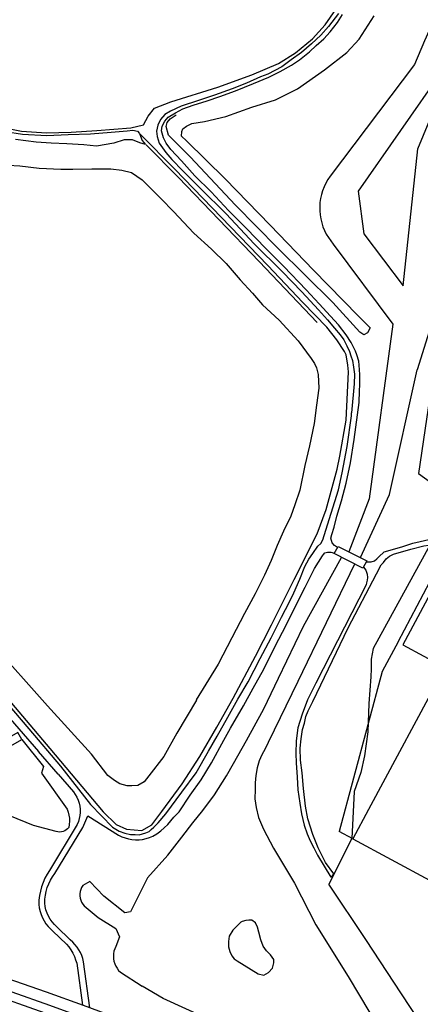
# Model space of a CAD drawing. Header units: metres. Extents: x 226218 to 240385, y 439369 to 449677.
# Tile 250 of 256: x 236191 to 236286, y 445244 to 445479. Entities that reach past the tile are written whole.
import ezdxf

# ---------------------------------------------------------------- set-up
doc = ezdxf.new("R2010")
doc.units = ezdxf.units.M
doc.header["$MEASUREMENT"] = 0
for name, color, linetype in [('HOOFDGEBOUW', 4, 'Continuous'), ('INSTEEKSLOOT', 153, 'Continuous'), ('KANTVERH', 253, 'Continuous'), ('KANTWATER', 153, 'Continuous'), ('KNTONVERHARD', 253, 'Continuous'), ('KUNSTWERK', 253, 'Continuous'), ('MIDSLTGREPPEL', 253, 'Continuous'), ('OVLIJNOBJ', 253, 'Continuous'), ('RASTER', 253, 'Continuous')]:
    doc.layers.add(name, color=color, linetype=linetype)

msp = doc.modelspace()

# ---------------------------------------------------------------- linework, layer by layer
at = {"layer": 'HOOFDGEBOUW'}
msp.add_line((236274.12, 445290.7), (236270.35, 445283.72), dxfattribs=at)
for points in [[(236301.02, 445340.58), (236299.39, 445337.56), (236297.37, 445338.65), (236298.03, 445339.86), (236290.01, 445344.18), (236282.3, 445329.89), (236292.33, 445324.48), (236274.12, 445290.7)], [(236270.35, 445283.72), (236288.68, 445273.83), (236291.65, 445279.33)]]:
    msp.add_lwpolyline(points, dxfattribs=at)
at = {"layer": 'INSTEEKSLOOT'}
for p, q in [((236296.26, 445473.1), (236271.66, 445437.78)), ((236285.86, 445447.91), (236296.26, 445473.1)), ((236285.08, 445467.93), (236264.95, 445441.37)), ((236282.35, 445415.29), (236285.86, 445447.91)), ((236271.66, 445437.78), (236272.99, 445427.64)), ((236272.99, 445427.64), (236282.35, 445415.29)), ((236265.73, 445425.21), (236279.88, 445406.14)), ((236294.07, 445422.18), (236285.73, 445395.27)), ((236279.88, 445406.14), (236274.26, 445364.56)), ((236279.13, 445365.6), (236285.73, 445395.27)), ((236272.19, 445350.61), (236279.13, 445365.6)), ((236274.26, 445364.56), (236269.42, 445352))]:
    msp.add_line(p, q, dxfattribs=at)
for points in [[(236292.47, 445484.83), (236289.97, 445479.21), (236287.5, 445473.58), (236285.08, 445467.92)], [(236264.95, 445441.37), (236264.41, 445440.56), (236263.93, 445439.72), (236263.52, 445438.84), (236263.17, 445437.93), (236262.9, 445437), (236262.69, 445436.05), (236262.56, 445435.09), (236262.5, 445434.12), (236262.51, 445433.15), (236262.59, 445432.18), (236262.75, 445431.22), (236262.97, 445430.28), (236263.27, 445429.36), (236263.63, 445428.46), (236264.06, 445427.59), (236264.56, 445426.75), (236265.11, 445425.96), (236265.72, 445425.2)]]:
    msp.add_lwpolyline(points, dxfattribs=at)
at = {"layer": 'KANTVERH'}
for p, q in [((236200.19, 445299.06), (236195.5, 445304.48)), ((236200.19, 445299.06), (236203.82, 445294.86)), ((236227.72, 445288.86), (236229.05, 445290.09)), ((236204.74, 445287.1), (236198.13, 445276.18)), ((236203.08, 445259.63), (236199.85, 445262.76)), ((236198.95, 445261.69), (236202.16, 445258.61)), ((236204.6, 445254.09), (236205.98, 445244.08)), ((236207.71, 445243.44), (236206.22, 445254.42))]:
    msp.add_line(p, q, dxfattribs=at)
for points in [[(236229.53, 445445.07), (236227.06, 445447.77), (236225.95, 445449.21), (236225.29, 445450.54), (236224.84, 445452.17), (236224.93, 445453.32), (236225.58, 445454.46), (236226.41, 445455.43), (236228.16, 445456.48), (236229.9, 445457.38), (236232.34, 445458.25)], [(236274.53, 445405.33), (236273.91, 445404.08), (236273.04, 445403.61), (236272.06, 445404.29), (236265.65, 445411.3), (236252.42, 445424.32), (236242.4, 445434.47), (236231.62, 445445.95), (236226.47, 445451.16), (236225.93, 445453.19), (236226.17, 445454.18), (236226.9, 445455.01), (236228.29, 445456.02)], [(236266.72, 445353.04), (236266.06, 445353.53), (236265.43, 445354.14), (236265.15, 445355.24), (236265.37, 445356.08), (236265.96, 445357.86), (236266.61, 445360.48), (236267.68, 445364.09), (236268.77, 445368.34), (236269.86, 445373.19), (236270.73, 445378.74), (236271.89, 445387.5), (236271.98, 445390.27), (236272.08, 445391.72), (236272.02, 445394.19), (236271.89, 445396.4), (236271.82, 445397.36), (236271.37, 445398.84), (236270.99, 445399.7), (236269.96, 445401.8), (236268.77, 445403.65), (236266.98, 445406.03), (236265.04, 445408.05), (236262.33, 445411.01), (236259.27, 445414.33), (236253.92, 445419.9), (236249.6, 445424.22), (236245.03, 445428.9), (236240.75, 445433.22), (236236.62, 445437.63), (236232.78, 445441.44), (236229.53, 445445.07)], [(236108.52, 445403.3), (236108.91, 445403.29), (236109.51, 445403.28), (236109.95, 445403.17), (236110.5, 445402.96), (236110.93, 445402.46), (236116.99, 445394.87), (236134.65, 445374.6), (236142.22, 445365.98), (236154.15, 445352.01), (236162.06, 445342.84), (236168.57, 445335.49), (236173.76, 445329.61), (236179.58, 445322.62), (236186.08, 445315.22), (236190.79, 445309.85), (236195.5, 445304.48)], [(236183.96, 445320.59), (236193.23, 445309.9), (236200.74, 445300.94), (236207.9, 445291.88), (236213.16, 445286.5), (236214.68, 445285.52), (236216.06, 445285), (236217.4, 445284.72), (236218.54, 445284.69), (236219.49, 445284.67), (236220.29, 445284.91), (236221.09, 445285.09), (236221.89, 445285.42), (236222.35, 445285.91), (236222.96, 445286.49), (236224.02, 445287.46), (236225.86, 445289.61), (236229.65, 445294.8), (236233.08, 445299.4), (236236.02, 445304.51), (236238.09, 445308.09), (236240.57, 445312.61), (236243, 445316.89), (236245.43, 445321.06), (236248.28, 445326.62), (236250.92, 445331.48), (236253.36, 445336.4), (236255.28, 445340.09), (236256.37, 445342.26), (236257.79, 445345.51), (236258.99, 445348.51), (236259.93, 445350.23), (236260.85, 445351.61), (236262.03, 445353.32), (236262.74, 445353.95), (236263.26, 445354.84), (236264.38, 445358.39), (236266.94, 445366.74), (236267.87, 445370.8), (236269, 445377.09), (236270.05, 445384.33), (236270.07, 445385.07)], [(236276.59, 445350.77), (236277.86, 445352.01), (236282.06, 445353.21), (236284.67, 445354.03), (236292.01, 445355.71), (236292.56, 445357.06)], [(236269.27, 445333.92), (236276.01, 445346.76), (236277.15, 445348.87), (236277.66, 445349.41), (236278.32, 445350.29), (236279.13, 445350.97), (236280.04, 445351.39), (236284.24, 445352.6), (236287.34, 445353.42), (236290.88, 445353.9), (236293.57, 445354.04), (236295.41, 445354.05), (236296.43, 445353.88)], [(236229.05, 445290.09), (236231.67, 445294.06), (236234.24, 445297.73), (236236.71, 445301.76), (236239.66, 445307.16), (236241.26, 445310.06), (236244.31, 445315.32), (236246.64, 445319.54), (236249.22, 445324.06), (236251.93, 445329.72), (236254.42, 445334.39), (236256.91, 445339.36), (236259.04, 445343.59), (236261.22, 445348.02), (236263.13, 445351.06), (236263.38, 445351.35), (236263.74, 445351.74), (236264.34, 445351.93), (236265.13, 445351.91), (236265.99, 445351.68)], [(236273.63, 445349.64), (236274.78, 445349.62), (236275.58, 445349.85), (236276.14, 445350.33), (236276.59, 445350.77)], [(236272.9, 445348.34), (236273.49, 445347.66), (236273.82, 445346.7), (236273.9, 445345.91), (236273.84, 445345.26), (236273.68, 445344.57), (236273.57, 445344.12), (236261.58, 445320.76), (236259.55, 445316.73), (236258.34, 445313.37), (236257.32, 445310.07), (236256.91, 445306.99), (236256.8, 445304.01), (236256.85, 445301.77), (236257.12, 445298.38), (236257.31, 445295.35), (236257.74, 445292.21), (236258.13, 445289.61), (236258.82, 445286.91), (236259.52, 445284.91), (236260.23, 445283.2), (236261.09, 445281.54), (236261.99, 445279.78), (236265.11, 445274.54), (236265.88, 445275.33), (236263.9, 445278.05), (236262.13, 445281.57), (236260.86, 445284.68), (236259.7, 445288.48), (236259.11, 445291.48), (236258.61, 445295.67), (236258.29, 445299.4), (236257.95, 445302.39), (236257.82, 445305.23), (236258.07, 445307.51), (236258.41, 445309.69), (236258.84, 445311.22), (236259.22, 445312.76), (236259.75, 445314.14), (236260.42, 445315.42), (236260.84, 445316.35), (236269.27, 445333.92)], [(236203.82, 445294.86), (236204.25, 445294.25), (236204.62, 445293.6), (236204.92, 445292.91), (236205.16, 445292.21), (236205.32, 445291.48), (236205.4, 445290.73), (236205.42, 445289.99), (236205.36, 445289.24), (236205.22, 445288.51), (236205.02, 445287.79), (236204.74, 445287.1)], [(236199.39, 445275.43), (236206.02, 445286.35), (236207.24, 445289.14), (236214.56, 445284.57)], [(236222.74, 445284.31), (236223.7, 445284.91), (236224.61, 445285.59), (236225.47, 445286.32), (236226.28, 445287.12), (236227.03, 445287.97), (236227.72, 445288.86)], [(236214.56, 445284.57), (236215.33, 445284.2), (236216.12, 445283.9), (236216.94, 445283.67), (236217.77, 445283.53), (236218.62, 445283.46), (236219.47, 445283.47), (236220.31, 445283.56), (236221.14, 445283.73), (236221.95, 445283.98), (236222.74, 445284.31)], [(236198.13, 445276.18), (236197.55, 445275.26), (236197.04, 445274.31), (236196.6, 445273.32), (236196.24, 445272.3), (236195.95, 445271.26), (236195.74, 445270.2), (236195.6, 445269.12), (236195.54, 445268.04)], [(236196.97, 445268.34), (236197.01, 445269.3), (236197.13, 445270.24), (236197.32, 445271.17), (236197.59, 445272.09), (236197.94, 445272.98), (236198.35, 445273.84), (236198.84, 445274.66), (236199.39, 445275.43)], [(236195.54, 445268.04), (236195.67, 445267.23), (236195.86, 445266.43), (236196.11, 445265.65), (236196.44, 445264.9), (236196.83, 445264.17), (236197.27, 445263.49), (236197.78, 445262.84), (236198.34, 445262.24), (236198.95, 445261.69)], [(236199.85, 445262.76), (236199.27, 445263.32), (236198.74, 445263.92), (236198.27, 445264.58), (236197.87, 445265.27), (236197.54, 445266.01), (236197.27, 445266.77), (236197.09, 445267.55), (236196.97, 445268.34)], [(236202.16, 445258.61), (236202.71, 445257.95), (236203.22, 445257.24), (236203.66, 445256.5), (236204.04, 445255.72), (236204.35, 445254.92), (236204.6, 445254.09)], [(236206.22, 445254.42), (236206.04, 445255.17), (236205.79, 445255.91), (236205.48, 445256.61), (236205.1, 445257.29), (236204.67, 445257.94), (236204.19, 445258.55), (236203.66, 445259.11), (236203.08, 445259.63)], [(236290.85, 445210.73), (236285.91, 445212.79), (236278.18, 445215.99), (236270.39, 445219.29), (236263.44, 445221.98), (236256.49, 445224.81), (236250.72, 445227.12), (236244.71, 445229.54), (236237.41, 445232.43), (236230.11, 445235.17), (236222.61, 445237.97), (236213.53, 445241.29), (236206.23, 445243.99), (236197.4, 445247.21), (236189.85, 445249.81), (236183.84, 445251.88)], [(236182.66, 445249.39), (236189.15, 445247.29), (236198.13, 445244.11), (236206.61, 445241), (236211.45, 445239.23)], [(236182.11, 445247.48), (236183.03, 445247.17), (236197, 445242.3), (236206.52, 445239.01), (236210.86, 445237.46)]]:
    msp.add_lwpolyline(points, dxfattribs=at)
at = {"layer": 'KANTWATER'}
for p, q in [((236220.19, 445449.91), (236220.96, 445448.93)), ((236221.48, 445274.4), (236226.3, 445279.8)), ((236215, 445251.96), (236220.16, 445248.61))]:
    msp.add_line(p, q, dxfattribs=at)
for points in [[(236187.62, 445452.02), (236191.67, 445451.38), (236197.49, 445451.03), (236202.58, 445451.31), (236207.92, 445451.43), (236212.81, 445451.82), (236216.59, 445452.14), (236218.01, 445452.3), (236219.06, 445452.11), (236219.59, 445451.54), (236220.19, 445449.91)], [(236220.96, 445448.93), (236219.62, 445449.33), (236217.88, 445450.04), (236215.87, 445450.06), (236213.43, 445449.23), (236209.33, 445448.52), (236206.27, 445448.82), (236202.26, 445449.11), (236198.49, 445449.24), (236194.98, 445449.46), (236190.02, 445450.08)], [(236226.3, 445279.8), (236229.62, 445284.06), (236232.23, 445287.48), (236234.68, 445290.41), (236237.45, 445294.13), (236240.28, 445298.65), (236241.93, 445301.59), (236245.03, 445307.1), (236249.17, 445314.66), (236252.71, 445321.9), (236258.64, 445334.3), (236267.65, 445350.67)], [(236270.8, 445349.07), (236257.27, 445321.15), (236250.19, 445306.59), (236249.52, 445305.11), (236248.74, 445303.64), (236248.11, 445302.26), (236247.63, 445300.58), (236247.29, 445298.79), (236247.15, 445297.01), (236247.12, 445295.42), (236247.07, 445293.23), (236247.38, 445291.13), (236247.92, 445288.74), (236249.1, 445285.98), (236251.49, 445281.45), (236256.49, 445273.14), (236261.59, 445263.23), (236269.28, 445250.89), (236274.47, 445242.27)], [(236191.52, 445307.29), (236196.71, 445300.92), (236196.21, 445299.29), (236202.32, 445290.74)], [(236199.74, 445285.45), (236194.32, 445286.84), (236188.66, 445289.13), (236187.54, 445291.83)], [(236202.32, 445290.74), (236202.58, 445290.05), (236202.75, 445289.33), (236202.85, 445288.6), (236202.88, 445287.86), (236202.82, 445287.12), (236202.69, 445286.39)], [(236202.69, 445286.39), (236202.42, 445286.08), (236202.11, 445285.81), (236201.76, 445285.59), (236201.37, 445285.43), (236200.97, 445285.34), (236200.55, 445285.31), (236200.14, 445285.35), (236199.74, 445285.45)], [(236221.48, 445274.4), (236217.45, 445266.35), (236216.09, 445266.05), (236211.1, 445270.03), (236207.69, 445273.51), (236206.05, 445272.57)], [(236206.05, 445272.57), (236205.78, 445272.13), (236205.57, 445271.65), (236205.43, 445271.15), (236205.36, 445270.63), (236205.36, 445270.1), (236205.43, 445269.59), (236205.57, 445269.08), (236205.78, 445268.6), (236206.06, 445268.16), (236206.39, 445267.76)], [(236206.39, 445267.76), (236209.7, 445264.97), (236213.96, 445262.34), (236214.79, 445260.38), (236213.9, 445258.09)], [(236251.57, 445255), (236250.75, 445256.06), (236249.83, 445257.07), (236249.05, 445258.13), (236248.49, 445259.64), (236248.03, 445261.49), (236247.71, 445262.64), (236247.23, 445263.69), (236246.35, 445264.31), (236245.61, 445264.32), (236244.86, 445264.24), (236244.06, 445264.01), (236243.7, 445263.82), (236241.83, 445261.97), (236240.95, 445260.54), (236240.77, 445259.26), (236240.79, 445257.96), (236241.12, 445256.86), (236241.55, 445255.86), (236242.13, 445255.15), (236242.81, 445254.64), (236247.82, 445251.55), (236249.15, 445251.27), (236250.31, 445251.84), (236251.28, 445252.91), (236251.55, 445254.2), (236251.57, 445255)], [(236213.9, 445258.09), (236213.65, 445257.53), (236213.47, 445256.95), (236213.36, 445256.35), (236213.33, 445255.74), (236213.36, 445255.14), (236213.47, 445254.54), (236213.65, 445253.96), (236213.89, 445253.4), (236214.2, 445252.88), (236214.57, 445252.39), (236215, 445251.96)], [(236242.31, 445237.94), (236225.22, 445245.72), (236220.16, 445248.61)]]:
    msp.add_lwpolyline(points, dxfattribs=at)
at = {"layer": 'KNTONVERHARD'}
for points in [[(236266.98, 445480.11), (236264.57, 445477.02), (236262.79, 445474.97), (236260.55, 445472.84), (236258.12, 445470.8), (236255.7, 445469.08), (236253.48, 445467.44), (236250.15, 445465.69), (236248.42, 445465), (236245.05, 445463.55), (236241.63, 445462.16), (236237.4, 445460.64), (236233.64, 445459.41), (236229.52, 445458.04), (236226.91, 445456.83), (236225.63, 445456.06), (236224.58, 445454.89), (236223.93, 445453.51), (236223.58, 445452.06), (236223.79, 445450.79), (236224.24, 445449.27), (236225.83, 445447.05), (236227.23, 445445.35), (236229.85, 445442.64)], [(236232.34, 445458.25), (236235.7, 445459.34), (236238.7, 445460.35), (236242.47, 445461.73), (236246.7, 445463.4), (236250.38, 445464.93), (236253.09, 445466.3), (236255.75, 445467.77), (236257.66, 445469.06), (236260.03, 445470.94), (236261.64, 445472.5), (236263.46, 445474.09), (236264.97, 445475.7), (236266.71, 445477.96), (236267.93, 445479.88)], [(236229.85, 445442.64), (236234.08, 445438.47), (236240.22, 445432.43), (236246.92, 445425.32), (236253.53, 445418.7), (236258.2, 445413.87), (236262.17, 445409.56), (236264.36, 445407.17), (236266, 445405.25), (236267.4, 445403.6), (236268.22, 445402.41), (236268.98, 445400.98), (236269.58, 445399.65), (236269.95, 445398.63), (236270.27, 445397.52), (236270.57, 445395.95), (236270.76, 445394.23), (236270.68, 445391.97), (236270.07, 445385.07)]]:
    msp.add_lwpolyline(points, dxfattribs=at)
at = {"layer": 'KUNSTWERK'}
msp.add_lwpolyline([(236273.74, 445349.84), (236272.76, 445348.07), (236265.92, 445351.55), (236266.86, 445353.28), (236273.74, 445349.84)], dxfattribs=at)
at = {"layer": 'MIDSLTGREPPEL'}
msp.add_lwpolyline([(236221.11, 445448.87), (236228.84, 445441.07), (236248.08, 445421.1), (236261.92, 445406.6)], dxfattribs=at)
at = {"layer": 'OVLIJNOBJ'}
msp.add_line((236270.12, 445283.79), (236264.68, 445272.86), dxfattribs=at)
for points in [[(236331.76, 445511.83), (236301.03, 445432.93), (236304.82, 445431.11), (236294.88, 445410.44), (236291.12, 445402.07), (236290.26, 445399.21), (236286.02, 445370.66), (236288.86, 445368.56)], [(236274.53, 445405.33), (236271.63, 445408.13), (236261.04, 445419), (236250.69, 445429.76), (236240, 445440.74), (236230.75, 445449.8), (236229.58, 445450.9), (236229.62, 445452.05), (236229.89, 445452.65), (236230.77, 445453.32), (236232.05, 445453.93), (236235.08, 445454.43), (236240.1, 445455.57), (236246.36, 445457.77), (236252, 445459.54), (236257.22, 445462.13), (236263.66, 445466.69), (236268.98, 445470.84), (236271.9, 445474.01), (236275.46, 445479.52)], [(236169.47, 445450.67), (236172.19, 445449.27), (236174.26, 445448.25), (236177.54, 445446.83), (236181.37, 445445.59), (236185.1, 445444.51), (236188.3, 445444), (236191.02, 445443.86), (236195.67, 445443.3), (236200.8, 445443.07), (236203.66, 445443.08), (236208.24, 445443.17), (236212.77, 445443.12), (236215.32, 445442.83), (236217.62, 445442.25), (236220.17, 445440.51), (236222.31, 445438.37), (236224.7, 445435.98), (236227.66, 445433.01)], [(236227.66, 445433.01), (236232.52, 445427.86), (236236.71, 445424), (236240.22, 445420.61), (236243.51, 445416.73), (236246.52, 445413.51), (236248.84, 445410.77), (236252.84, 445407.11), (236257.35, 445402.23), (236260.48, 445398), (236261.29, 445396.81), (236261.76, 445395.74), (236262.16, 445394.17), (236262.25, 445390.95), (236261.71, 445386.89), (236261.16, 445382.53), (236260.07, 445377.19), (236258.96, 445372.5), (236257.75, 445366.66), (236256.58, 445363.17), (236255.58, 445360.49), (236253.85, 445356.88), (236252.33, 445353.46), (236250.95, 445349.94), (236249.37, 445346.47), (236247.11, 445342.02), (236244.54, 445337.33), (236241.57, 445331.49), (236238.29, 445325.27), (236233.08, 445316.79)], [(236288.76, 445353.61), (236275.23, 445328.97), (236274.78, 445326.45), (236274.73, 445324.11), (236274.69, 445322.27), (236274.2, 445315.87), (236273.96, 445309.16), (236273.19, 445303.46), (236272.26, 445299.45), (236270.72, 445294.91), (236270.12, 445283.79)], [(236233.12, 445316.69), (236228.48, 445308.8), (236225.33, 445303.28), (236221.8, 445298.67), (236220.65, 445297.25), (236219.16, 445296.4), (236217.75, 445296.29), (236216.59, 445296.33), (236214.85, 445296.79), (236213.62, 445297.59), (236212.05, 445298.75), (236208.14, 445303.86), (236197.62, 445315.33), (236184.15, 445330.42)], [(236190.56, 445308.97), (236180.1, 445303.04), (236181.06, 445301.36), (236191.52, 445307.29), (236190.56, 445308.97)], [(236304.45, 445214.68), (236293.05, 445230.09), (236281.97, 445246.79), (236273.49, 445259.7), (236264.68, 445272.86)]]:
    msp.add_lwpolyline(points, dxfattribs=at)
at = {"layer": 'RASTER'}
for p, q in [((236228.01, 445443.06), (236219.79, 445451.33)), ((236281.19, 445330.54), (236288.72, 445344.88)), ((236281.19, 445330.54), (236277.4, 445323.53)), ((236277.4, 445323.53), (236267.14, 445285.45)), ((236270.35, 445283.72), (236267.14, 445285.45))]:
    msp.add_line(p, q, dxfattribs=at)
for points in [[(236154.05, 445469.1), (236161.21, 445465.09), (236169.05, 445460.55), (236180.17, 445454.89), (236185.9, 445453.18), (236191.45, 445452.09), (236197.37, 445451.69), (236203.31, 445451.89), (236209.4, 445452.24), (236217.53, 445452.92), (236220.52, 445453.57), (236221.6, 445455.7), (236223.17, 445457.56), (236227.04, 445459.09), (236238.23, 445462.58), (236246.32, 445465.47), (236252.7, 445468.22), (236256.71, 445470.7), (236260.8, 445474.09), (236263.77, 445477.4), (236266.31, 445481.04)], [(236179.43, 445327.2), (236198.2, 445305.17), (236210.9, 445290.08), (236214.02, 445287.13), (236216.43, 445285.98), (236220.1, 445285.66), (236222.47, 445287), (236224.88, 445290.18), (236229.69, 445296.74), (236233.91, 445303.31), (236237.98, 445310.23), (236241.86, 445317.16), (236247.2, 445327.19), (236250.98, 445334.65), (236256.43, 445345.43), (236261.88, 445356.26), (236264.03, 445362.02), (236266.63, 445371.69), (236267.28, 445374.78), (236268.78, 445383.28), (236269.37, 445394.83), (236269.22, 445396.4), (236268.8, 445398.87), (236268.38, 445399.64), (236266.56, 445402.42), (236264.2, 445405.42), (236258.51, 445411.29), (236250.16, 445420.13), (236228.01, 445443.06)]]:
    msp.add_lwpolyline(points, dxfattribs=at)

doc.saveas('drawing.dxf')
